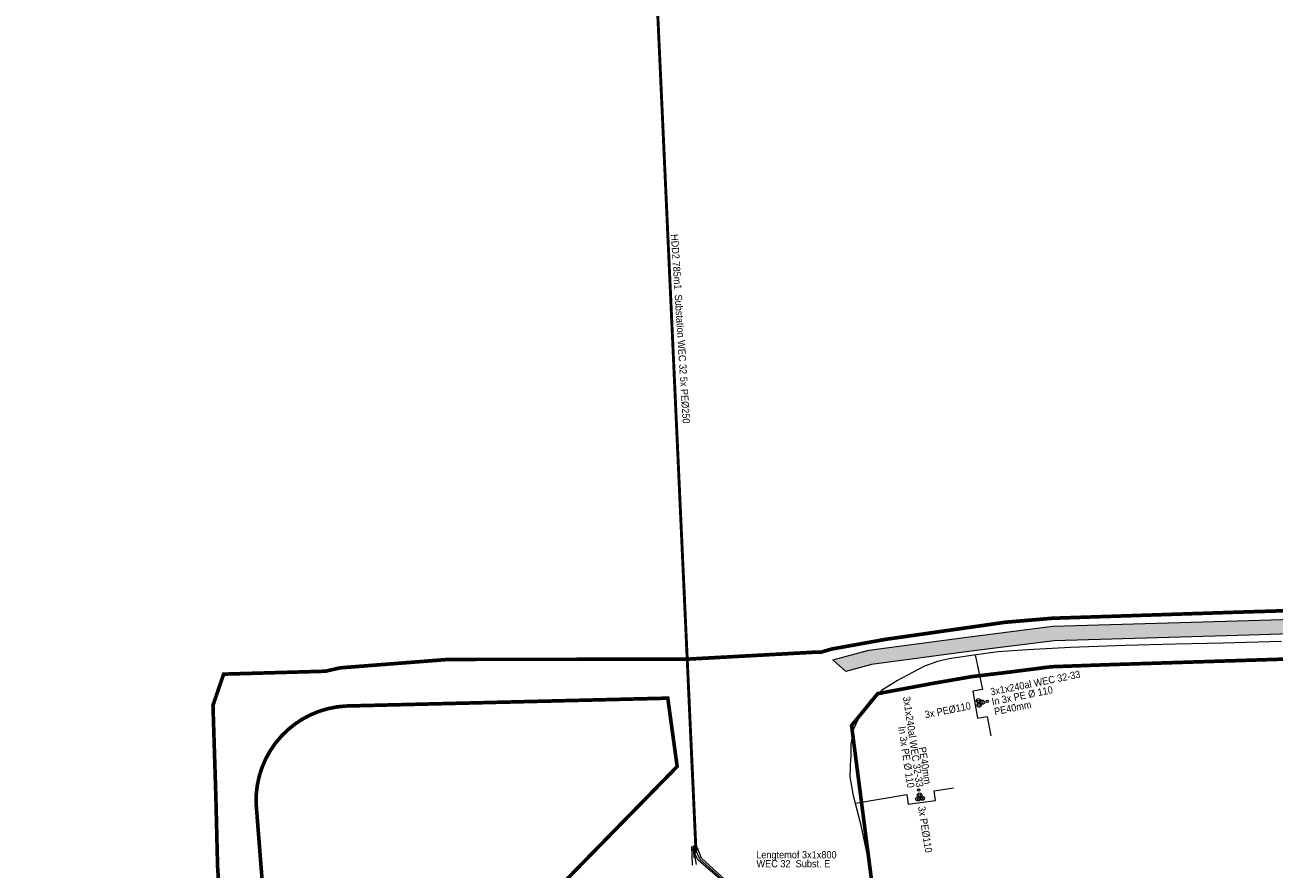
# Model space of a CAD drawing. Header units: metres. Extents: x 68442 to 71740, y 407111 to 411160.
# Tile 99 of 186: x 70127 to 70470, y 408582 to 408813. Entities that reach past the tile are written whole.
import ezdxf
from ezdxf.enums import TextEntityAlignment as Align

# ---------------------------------------------------------------- set-up
doc = ezdxf.new("R2010")
doc.units = ezdxf.units.M
doc.linetypes.add('XX-CENTER', pattern=[8, 5, -1, 1, -1])
for name, color, linetype, lineweight in [('- van den heuvel - hs', 1, 'Continuous', 0), ('- van den heuvel - pe 40mm', 3, 'Continuous', 0), ('- van den heuvel -aanpeillijntjes en ge-explodeerde maatvoering', 7, 'Continuous', 0), ('- van den heuvel -hdd', 7, 'Continuous', 0), ('- van den heuvel -pe 110mm', 7, 'Continuous', 0), ('- van den heuvel -txt', 7, 'Continuous', 0), ('MACG_alg_werkgrens', 3, 'XX-CENTER', 0), ('RS AB Boring', 30, 'Continuous', 0), ('RS AB Kabel', 224, 'Continuous', 0), ('RS AB Mantelbuis', 1, 'Continuous', 0)]:
    doc.layers.add(name, color=color, linetype=linetype, lineweight=lineweight)
doc.layers.add('MACG_n_vhr_arc_auxcrane', color=3, linetype='Continuous', lineweight=0, transparency=0.8)
doc.layers.add('MACG_n_vhr_kant_', color=7, linetype='Continuous', lineweight=0, transparency=0.8)
doc.styles.get("Standard").update_dxf_attribs({"font": 'arial.ttf'})

msp = doc.modelspace()

# ---------------------------------------------------------------- hatches: boundary and pattern name
at = {"layer": 'MACG_n_vhr_arc_auxcrane'}
h = msp.add_hatch(dxfattribs=at)
h.set_pattern_fill('ACO-BETON_DETAIL', color=256, scale=2, angle=90, style=0, pattern_type=2)
h.set_pattern_definition([(91.78819223, (35353.8937, 204329.0292), (-0.6090692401, 0.2811310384), [0, -0.6])])
h.paths.add_polyline_path([(70348.394, 408639.128), (70358.299, 408641.831), (70385.922, 408645.483), (70408.872, 408648.392), (70462.636, 408649.938), (70514.434, 408651.538), (70565.345, 408653.268), (70593.499, 408654.128), (70615.678, 408654.838), (70678.678, 408656.787), (70707.775, 408658.058), (70780.704, 408660.335), (70800.049, 408660.212), (70824.092, 408658.198), (70844.287, 408654.705), (70866.136, 408649.172), (70890.106, 408642.141), (70906.948, 408637.294), (70924.219, 408633.481), (70949.936, 408629.269), (70970.606, 408627.507), (70995.748, 408627.121), (71028.926, 408627.958), (71080.479, 408629.718), (71121.968, 408630.897), (71147.064, 408632.197), (71219.982, 408634.398), (71266.463, 408635.348), (71303.302, 408636.598), (71358.354, 408638.358), (71401.04, 408639.568), (71442.561, 408640.978), (71478.097, 408642.123), (71506.071, 408644.754), (71529.792, 408648.795), (71556.873, 408654.965), (71564.351, 408657.354), (71564.245, 408657.371), (71582.361, 408663.287), (71658.235, 408687.18), (71659.436, 408683.364), (71622.693, 408671.794), (71620.996, 408670.524), (71583.774, 408658.803), (71568.271, 408654.407), (71557.928, 408651.103), (71530.572, 408644.871), (71506.595, 408640.786), (71478.349, 408638.129), (71442.693, 408636.98), (71401.164, 408635.57), (71358.475, 408634.36), (71303.434, 408632.6), (71266.594, 408631.35), (71220.103, 408630.4), (71188.19, 408629.436), (71186.212, 408628.675), (71147.206, 408627.497), (71122.112, 408626.9), (71080.604, 408625.72), (71029.045, 408623.96), (70995.768, 408623.12), (70970.405, 408623.51), (70949.442, 408625.297), (70923.464, 408629.551), (70905.963, 408633.415), (70888.99, 408638.3), (70865.082, 408645.312), (70843.454, 408650.789), (70823.584, 408654.226), (70799.899, 408656.21), (70780.828, 408656.337), (70748.916, 408655.34), (70746.939, 408654.577), (70707.934, 408653.359), (70678.813, 408652.79), (70615.804, 408650.84), (70593.624, 408650.13), (70565.474, 408649.27), (70514.564, 408647.54), (70462.755, 408645.94), (70409.181, 408644.399), (70386.436, 408641.516), (70359.091, 408637.901), (70352.032, 408635.974)])

# ---------------------------------------------------------------- linework, layer by layer
at = {"layer": '- van den heuvel - hs'}
for centre in [(70388.382, 408627.747), (70388.574, 408626.92), (70389.294, 408627.465), (70371.983, 408600.928), (70372.3, 408601.829), (70372.816, 408601.088)]:
    msp.add_circle(centre, 0.326, dxfattribs=at)
at = {"layer": '- van den heuvel - pe 40mm'}
for centre in [(70390.871, 408627.772), (70371.998, 408603.39)]:
    msp.add_circle(centre, 0.326, dxfattribs=at)
at = {"layer": '- van den heuvel -aanpeillijntjes en ge-explodeerde maatvoering'}
for points in [[(70387.545, 408640.499), (70389.499, 408631.009), (70386.858, 408630.531), (70388.18, 408623.116), (70390.821, 408623.595)], [(70390.821, 408623.595), (70391.789, 408618.282)], [(70354.651, 408599.825), (70368.766, 408602.17), (70369.142, 408599.514), (70376.602, 408600.547), (70376.226, 408603.204)], [(70376.226, 408603.204), (70381.573, 408603.967)]]:
    msp.add_lwpolyline(points, dxfattribs=at)
at = {"layer": '- van den heuvel -hdd', "const_width": 0.8}
msp.add_lwpolyline([(70310.88, 408586.12), (70310.2, 408601.1), (70308.76, 408632.61), (70305.23, 408709.78), (70290.74, 409027.23), (70290.56, 409035.21), (70290.83, 409234.75), (70290.93, 409312), (70290.98, 409344.065), (70290.98, 409344.065)], dxfattribs=at)
at = {"layer": '- van den heuvel -pe 110mm'}
for centre in [(70388.401, 408627.942), (70389.504, 408627.519), (70388.619, 408626.746), (70371.788, 408600.955), (70372.254, 408602.041), (70372.992, 408601.126)]:
    msp.add_circle(centre, 0.589, dxfattribs=at)
at = {"layer": 'MACG_alg_werkgrens', "ltscale": 10, "const_width": 1, "flags": 128}
for points in [[(71465.406, 407420.649), (71462.648, 407413.139), (71437.76, 407423.219), (71431.706, 407426.394), (71412.362, 407436.329), (71404.772, 407439.8), (71316.491, 407480.179), (71284.757, 407496.468), (71249.36, 407511.986), (71214.962, 407529.71), (71191.396, 407483.927), (71150.589, 407404.732), (71168.177, 407392.902), (71161.286, 407373.515), (71144.93, 407344.206), (71115.901, 407287.439), (71113.936, 407270.957), (71078.17, 407236.48), (71058.5, 407222.66), (71032.65, 407211.546), (71010.252, 407205.593), (70981.457, 407204.101), (70943.412, 407210.809), (70922.41, 407219.64), (70878.588, 407248.774), (70729.287, 407351.852), (70728.011, 407352.727), (70721.986, 407343.937), (70649.092, 407393.899), (70655.14, 407402.682), (70545.753, 407478.064), (70437.714, 407552.884), (70364.415, 407603.356), (70358.371, 407594.578), (70285.156, 407644.993), (70291.2, 407653.77), (70290.166, 407654.482), (70161.924, 407742.734), (70051.196, 407819.283), (69996.965, 407856.448), (69990.953, 407847.665), (69918.942, 407896.96), (69924.665, 407905.98), (69895.152, 407926.411), (69875.283, 407939.445), (69866.942, 407949.246), (69858.226, 407963.205), (69853.141, 407974.836), (69850.175, 407984.571), (69848.045, 407995.783), (69847.238, 408005.92), (69847.575, 408017.366), (69850.692, 408034.812), (69856.32, 408050.261), (69881.049, 408099.821), (69906.237, 408140.878), (69967.707, 408228.575), (69960.209, 408232.624), (70003.187, 408311.8), (70010.402, 408307.905), (70017.122, 408319.519), (70025.131, 408331.446), (70040.788, 408352.956), (70049.799, 408367.543), (70051.76, 408375.163), (70051.76, 408388.582), (70050.801, 408393.32), (70041.254, 408423.688), (70025.21, 408462.21), (70000, 408479.97), (70026.48, 408518.11), (70037.55, 408530.34), (70000.74, 408556.19), (69948.82, 408555.87), (69945.706, 408544.622), (69935.731, 408545.183), (69934.935, 408531.604), (69933.362, 408531.647), (69909.742, 408532.502), (69886.023, 408533.491), (69877.993, 408531.836), (69872.373, 408529.287), (69866.167, 408524.444), (69862.498, 408520.061), (69837.613, 408484.605), (69809.513, 408445.146), (69781.226, 408404.8), (69725.804, 408325.916), (69710.272, 408304.049), (69716.446, 408293.344), (69670.885, 408229.882), (69661.509, 408235.01), (69616.618, 408171.189), (69587.096, 408130.353), (69560.303, 408110.729), (69539.944, 408104.392), (69528.345, 408103.56), (69507.689, 408106.382), (69464.232, 408116.875), (69390.794, 408134.475), (69305.748, 408154.827), (69258.955, 408166.338), (69256.366, 408156.094), (69179.705, 408174.624), (69182.444, 408184.419), (69087.142, 408207.366), (69023.233, 408222.725), (68907.132, 408250.608), (68902.908, 408251.859), (68900.299, 408241.591), (68835.419, 408257.387), (68829.632, 408258.796), (68832.328, 408268.999), (68737.755, 408291.435), (68644.879, 408313.766), (68615.273, 408320.987), (68594.693, 408327.905), (68576.927, 408338.663), (68562.076, 408352.857), (68546.452, 408379.502), (68540.008, 408412.479), (68541.066, 408429.152), (68546.111, 408448.237), (68554.716, 408465.172), (68568.02, 408486.068), (68572.082, 408493.356), (68609.76, 408545.329), (68617.565, 408556.908), (68611.491, 408569.232), (68613.993, 408571.672), (68618.227, 408575.759), (68626.695, 408569.435), (68642.688, 408558.198), (68662.531, 408551.978), (68668.417, 408551.15), (68681.155, 408552.078), (68777.078, 408555.179), (68865.598, 408557.839), (68968.374, 408561.089), (68968.042, 408571.651), (69050.82, 408574.296), (69051.157, 408563.567), (69101.098, 408565.358), (69165.377, 408568.999), (69201.139, 408575.735), (69238.476, 408587.237), (69270.772, 408598.893), (69301.489, 408607.78), (69333.401, 408612.335), (69363.39, 408613.518), (69363.055, 408624.14), (69449.855, 408626.87), (69450.192, 408616.199), (69480.35, 408617.459), (69579.387, 408620.368), (69614.723, 408622.63), (69659.05, 408629.938), (69712.969, 408640.811), (69764.613, 408650.999), (69762.56, 408661.426), (69838.754, 408676.274), (69854.066, 408668.451), (69862.318, 408670.115), (69871.007, 408670.753), (69877.268, 408669.616), (69884.534, 408665.432, 0.1150556), (69905.12, 408655.227), (69931.992, 408655.635), (69931.738, 408665.079), (69938.17, 408668.13), (69963.51, 408670.944), (69968.941, 408666.443), (70014.092, 408666.62), (70013.062, 408666.64), (70052.031, 408665.879), (70108.785, 408664.771), (70108.492, 408626.708), (70110.09, 408574.745), (70140.741, 408574.068), (70179.845, 408576.978), (70179.492, 408582.411), (70179.031, 408601.284), (70178.231, 408626.657), (70181.15, 408635.23), (70209.1, 408636.03), (70213.163, 408636.958), (70243.092, 408639.29), (70307.758, 408639.306), (70343.557, 408641.26), (70345.206, 408641.26), (70348.034, 408642.108), (70362.751, 408644.755), (70395.793, 408649.478), (70408.702, 408650.577), (70462.537, 408652.339), (70514.375, 408653.899), (70565.274, 408655.659), (70615.598, 408657.229), (70697.729, 408659.789), (70697.418, 408670.422), (70790.324, 408673.323), (70790.641, 408662.506), (70800.376, 408662.581), (70824.594, 408660.546), (70844.968, 408657.027), (70866.867, 408651.43), (70890.771, 408644.483), (70907.698, 408639.7), (70924.847, 408635.915), (70950.418, 408631.746), (70970.909, 408629.969), (70995.819, 408629.65), (71028.881, 408630.449), (71080.388, 408632.239), (71137.011, 408633.806), (71136.703, 408644.531), (71229.599, 408647.351), (71229.915, 408636.714), (71266.395, 408637.869), (71303.344, 408639.089), (71382.507, 408641.709), (71438.798, 408643.409), (71473.55, 408644.498), (71500.58, 408646.369), (71530.71, 408651.273), (71551.002, 408656.043), (71572.149, 408662.424), (71569.02, 408672.348), (71657.68, 408700.266), (71664.655, 408678.126), (71673.979, 408641.979), (71625.171, 408626.246), (71590.668, 408648.917), (71584.955, 408652.174), (71567.883, 408646.935), (71559.774, 408644.344), (71531.935, 408638.002), (71507.048, 408633.798), (71478.724, 408631.138), (71468.632, 408630.812), (71416.841, 408629.098), (71228.116, 408623.147), (71229.461, 408586.715), (71178.215, 408584.813), (71151.058, 408616.106), (71146.916, 408620.699), (71040.783, 408617.356), (70988.897, 408616.225), (70970.676, 408616.505), (70947.885, 408618.458), (70921.561, 408622.803), (70904.249, 408626.625), (70852.735, 408641.218), (70841.996, 408643.938), (70822.693, 408647.276), (70799.636, 408649.208), (70788.663, 408649.061), (70789.991, 408613.085), (70738.91, 408611.189), (70712.52, 408641.822), (70708.479, 408646.829), (70424.502, 408637.837), (70408.438, 408637.263), (70397.35, 408635.843), (70386.61, 408634.549), (70376.012, 408632.71), (70360.761, 408629.878), (70353.585, 408621.127), (70363.582, 408543.674), (70361.281, 408539.705), (70365.314, 408451.569), (70364.256, 408404.678), (70367.836, 408365.748), (70374.776, 408321.971), (70384.599, 408277.163), (70396.634, 408235.657), (70410.682, 408196.472), (70436.61, 408135.984, -0.1523607), (70447.619, 408125.306), (70453.92, 408115.911), (70470.126, 408087.78), (70486.342, 408065.104), (70482.343, 408062.878), (70503.254, 408033.442), (70527.367, 408001.27), (70555.217, 407970.242), (70589.376, 407936.652), (70638.984, 407895.054), (70665.899, 407875.91), (70668.25, 407879.794), (70677.505, 407872.509), (70719.039, 407847.669), (70758.4, 407822.34), (70775.091, 407782.344), (70841.348, 407747.704), (70908.119, 407712.795), (70911.322, 407718.92), (70949.973, 407708.535), (71003.554, 407681.932), (71013.434, 407700.68), (71080.281, 407665.416), (71160.477, 407596.544), (71171.337, 407593.164), (71190.181, 407586.248), (71207.298, 407579.286), (71234.021, 407566.554), (71277.874, 407543.714), (71304.765, 407528.777), (71331.295, 407511.637), (71350.687, 407502.493), (71366.901, 407505.469), (71378.503, 407523.138), (71443.522, 407480.851, -0.2173664), (71465.406, 407420.649)], [(70449.751, 408032.163), (70449.751, 408032.163), (70437.26, 408048.557), (70414.446, 408089.512, -0.3740079), (70400.275, 408120.193), (70381.121, 408153.533), (70372.268, 408163.828), (70353.318, 408204.864), (70334.342, 408247.817), (70308.213, 408318.397), (70297.487, 408362.168), (70288.889, 408397.157), (70280.291, 408432.15), (70275.143, 408459.922), (70272.268, 408479.577), (70270.836, 408507.892), (70305.356, 408513.047), (70308.932, 408516.528), (70286.132, 408539.946), (70289.559, 408543.501), (70271.349, 408561.055), (70272.887, 408576.356), (70305.692, 408609.863), (70303.117, 408628.631), (70214.729, 408626.476, 0.4080166), (70190.072, 408599.729), (70194.782, 408539.543), (70180.571, 408538.431), (70173.023, 408540.32), (70162.754, 408538.249), (70123.209, 408526.059), (70117.394, 408545.262), (70096.494, 408538.74), (70089.025, 408536.409), (70069.326, 408530.261), (70064.97, 408530.261), (70064.97, 408530.261), (70032.386, 408502.995), (70024.178, 408496.558), (70024.783, 408494.331), (70030.873, 408475.178), (70040.424, 408478.287), (70065.288, 408399.01, -0.1691892), (70062.026, 408359.704), (70044.785, 408334.682), (70029.708, 408312.801), (70025.151, 408301.657), (70055.079, 408289.647), (70035.99, 408242.051), (69983.206, 408225.941), (69958.716, 408190.459), (69928.81, 408147.129), (69891.671, 408088.635), (69874.644, 408051.766), (69867.207, 408035.66), (69868.166, 408034.583), (69864.003, 408016.615), (69863.573, 408003.322), (69866.171, 407986.393), (69870.823, 407973.579), (69882.918, 407954.884), (69901.665, 407941.327), (69931.143, 407921.235), (69949.417, 407947.806), (69991.674, 407918.794), (69995.138, 407873.29), (70296.881, 407665.423), (70317.094, 407694.851), (70359.37, 407665.826), (70362.861, 407619.969), (70630.25, 407435.768), (70660.421, 407415.003), (70680.436, 407444.142), (70722.713, 407415.117), (70726.166, 407369.755), (70746.399, 407355.829), (70860.012, 407276.97), (70923.64, 407234.339), (70930.51, 407230.937), (70942.36, 407225.069), (70957.548, 407221.528), (70971.471, 407218.281), (70982.063, 407217.872), (70996.886, 407217.299), (71015.507, 407220.097), (71035.843, 407226.792, -0.7887954), (71046.434, 407275.744), (71049.352, 407277.993), (71063.781, 407306.584), (71073.046, 407323.92), (71078.986, 407335.034), (71087.075, 407350.169), (71114.981, 407403.763), (71133.436, 407394.253), (71179.714, 407483.087), (71218.767, 407558.877), (71211.959, 407562.385), (71175.728, 407577.356), (71153.873, 407584.711), (71134.026, 407590.44), (71112.744, 407597.537), (71091.531, 407605.714), (71060.724, 407614.389, -0.0950505), (71052.716, 407619.868), (71041.845, 407625.02), (70995.129, 407648.794), (70996.507, 407651.409), (70889.072, 407707.568), (70786.374, 407761.327), (70748.986, 407780.821), (70719.814, 407796.404, -0.2913531), (70694.998, 407808.622), (70652.208, 407834.486), (70644.454, 407840.479), (70647.408, 407845.653), (70642.74, 407848.811), (70629.043, 407859.346), (70617.43, 407868.279), (70606.968, 407876.325), (70598.635, 407882.735), (70585.65, 407892.722), (70579.8, 407897.745), (70571.586, 407905.173), (70565.007, 407911.122), (70557.904, 407917.544), (70552.796, 407922.163), (70546.418, 407927.931), (70536.509, 407936.891), (70533.553, 407939.886), (70527.429, 407946.09), (70518.812, 407954.821), (70511.889, 407961.835), (70505.061, 407968.754), (70496.289, 407977.642), (70489.386, 407985.104), (70479.295, 408002.881), (70473.931, 408010.063), (70469.694, 408015.735), (70464.149, 408023.159), (70460.157, 408028.486), (70449.751, 408032.163)]]:
    msp.add_lwpolyline(points, format="xyb", dxfattribs=at)
at = {"layer": 'MACG_n_vhr_kant_'}
msp.add_lwpolyline([(70514.564, 408647.54), (70462.755, 408645.94), (70409.181, 408644.399), (70386.436, 408641.516), (70359.091, 408637.901), (70352.032, 408635.974), (70348.394, 408639.128), (70358.299, 408641.831), (70385.922, 408645.483), (70408.872, 408648.392), (70462.636, 408649.938), (70514.434, 408651.538)], dxfattribs=at)
at = {"layer": 'RS AB Boring', "ltscale": 0.1}
for p, q in [((70309.93, 408582.767), (70309.712, 408587.891)), ((70310.001, 408587.868), (70310.875, 408582.963)), ((70310.366, 408584.741), (70310.161, 408588.109)), ((70310.222, 408588.01), (70310.767, 408584.84)), ((70311.003, 408586.043), (70310.463, 408588.152))]:
    msp.add_line(p, q, dxfattribs=at)
at = {"layer": 'RS AB Kabel', "ltscale": 0.1}
for points in [[(70315.228, 408576.447), (70317.209, 408574.634), (70318.631, 408573.96), (70319.951, 408574.364), (70320.531, 408575.47), (70320.186, 408576.651), (70311.46, 408584.126), (70309.905, 408587.131)], [(70310.534, 408587.378), (70311.92, 408584.397), (70320.521, 408576.766), (70321.032, 408575.367), (70320.293, 408574.07), (70318.83, 408573.594), (70317.163, 408574.287), (70315.064, 408576.151)], [(70329.696, 408567.594), (70326.748, 408570.709), (70320.79, 408577.048), (70312.4, 408584.728), (70311.231, 408587.514)]]:
    msp.add_lwpolyline(points, dxfattribs=at)
at = {"layer": 'RS AB Mantelbuis', "ltscale": 0.1}
for points in [[(70471.683, 408644.209), (70455.585, 408643.778), (70442.557, 408643.495), (70428.669, 408643.082), (70413.677, 408642.532), (70401.935, 408641.937), (70393.742, 408641.351), (70386.552, 408640.362), (70380.351, 408639.472), (70377.221, 408638.679), (70373.629, 408637.383), (70370.304, 408635.715), (70366.155, 408633.516), (70361.783, 408630.773), (70358.697, 408628.032), (70356.051, 408624.239), (70354.024, 408619.906), (70353.414, 408615.943), (70353.395, 408612.187)], [(70361.922, 408561.971), (70361.54, 408565.248), (70359.554, 408577.386), (70357.461, 408587.655), (70356.263, 408593.653), (70354.139, 408601.786), (70353.224, 408607.036), (70353.395, 408612.187)]]:
    msp.add_lwpolyline(points, dxfattribs=at)

# ---------------------------------------------------------------- texts
at = {"layer": '- van den heuvel -txt', "width": 0.9}
for s, rotation, p in [('HDD2 785m1  Substation WEC 32 5x PE%%C250', 273.62536, (70303.961, 408756.014)), ('3x1x240al WEC 32-33', 11.42082, (70391.904, 408629.339)), ('In 3x PE %%C 110', 11.42082, (70392.279, 408626.658)), ('PE40mm', 11.42082, (70392.968, 408623.928)), ('3x PE%%C110', 278.95802, (70371.821, 408598.77))]:
    msp.add_text(s, height=2, rotation=rotation, dxfattribs=at).set_placement(p)
for s, rotation, p in [('3x1x240al WEC 32-33', 278.47138, (70371.378, 408604.077)), ('3x PE%%C110', 11.42082, (70386.482, 408625.641)), ('In 3x PE %%C 110', 278.47138, (70368.91, 408603.881)), ('PE40mm', 278.47138, (70373.534, 408604.874))]:
    msp.add_text(s, height=2, rotation=rotation, dxfattribs=at).set_placement(p, align=Align.RIGHT)
for s, p in [('WEC 32  Subst. E', (70327.471, 408582.181)), ('Lengtemof 3x1x800', (70327.389, 408584.623))]:
    msp.add_text(s, height=2, dxfattribs=at).set_placement(p)

doc.saveas('drawing.dxf')
